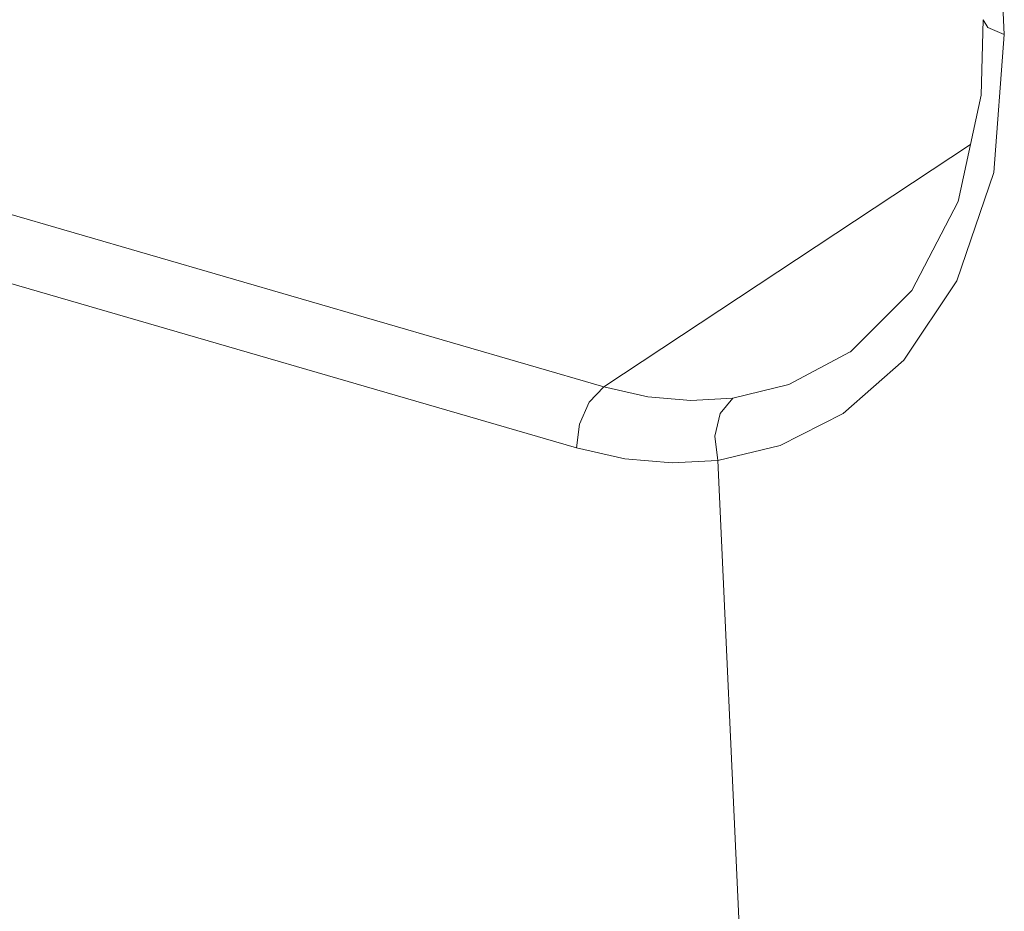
# Model space of a CAD drawing. Header units: millimetres. Extents: x 3925 to 5043, y -86 to 778.
# Tile 107 of 256: x 4585.59 to 4590.39, y 101.24 to 105.59. Entities that reach past the tile are written whole.
import ezdxf

# ---------------------------------------------------------------- set-up
doc = ezdxf.new("R2010")
doc.units = ezdxf.units.MM
doc.header["$LTSCALE"] = 46.255
doc.layers.add('H30K-REAR-CODXF_CONTINUOUS_LINE', color=7, linetype='CONTINUOUS')

msp = doc.modelspace()

# ---------------------------------------------------------------- linework, layer by layer
at = {"layer": 'H30K-REAR-CODXF_CONTINUOUS_LINE', "color": 7, "linetype": 'Continuous', "lineweight": 0}
for p, q in [((4588.436, 103.8003), (4507.6022, 127.3116)), ((4588.3031, 103.5021), (4507.4693, 127.0134)), ((4590.1613, 110.4839), (4590.3897, 105.5208)), ((4590.2861, 105.5924), (4590.2775, 105.224)), ((4588.436, 103.8003), (4590.2252, 104.9825)), ((4589.6395, 103.9718), (4589.6384, 103.971)), ((4588.9922, 103.4413), (4589.2459, 97.9296))]:
    msp.add_line(p, q, dxfattribs=at)
for points in [[(4590.3897, 105.5208), (4590.3092, 105.5549), (4590.2861, 105.5924)], [(4590.3897, 105.5208), (4590.3389, 104.8462), (4590.158, 104.3177), (4589.8995, 103.9312)], [(4590.2775, 105.224), (4590.165, 104.7042), (4589.9388, 104.2705), (4589.6395, 103.9718)], [(4589.6384, 103.971), (4589.3388, 103.8122), (4589.0648, 103.7448)], [(4589.8995, 103.9312), (4589.6032, 103.6704), (4589.2955, 103.5141), (4588.9922, 103.4413)], [(4588.3031, 103.5021), (4588.3169, 103.6182), (4588.3648, 103.7258), (4588.436, 103.8003)], [(4589.0648, 103.7448), (4588.8608, 103.7336), (4588.6504, 103.7522), (4588.436, 103.8003)], [(4588.9922, 103.4413), (4588.9778, 103.56), (4589.004, 103.6695), (4589.0648, 103.7448)], [(4588.9922, 103.4413), (4588.7685, 103.429), (4588.5383, 103.4493), (4588.3031, 103.5021)]]:
    msp.add_lwpolyline(points, dxfattribs=at)

doc.saveas('drawing.dxf')
